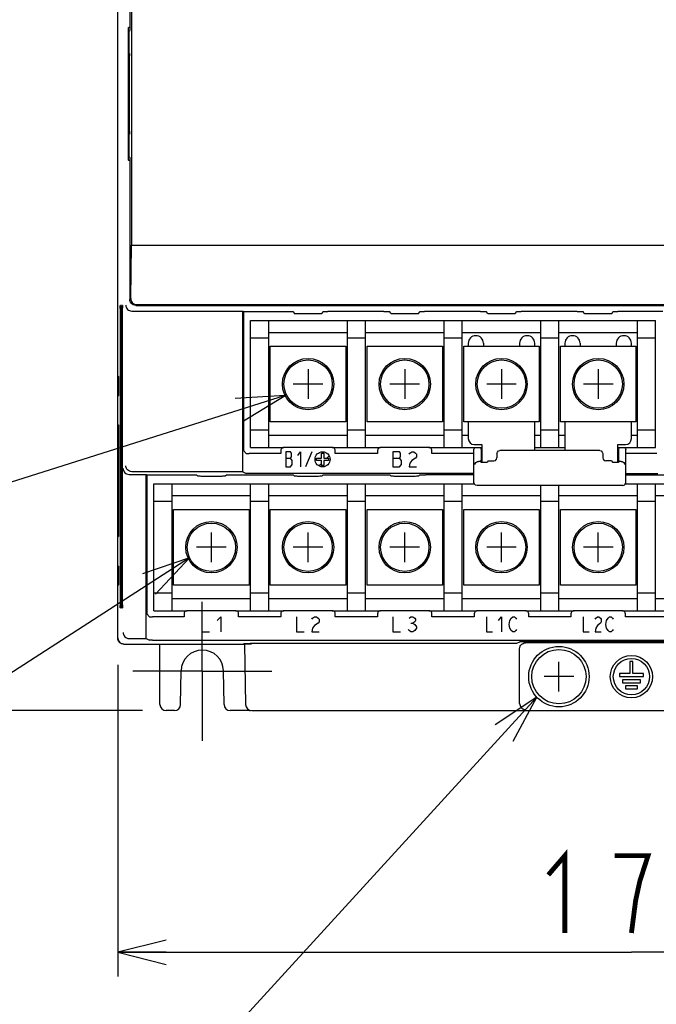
# Model space of a CAD drawing. Extents: x 129 to 1619, y 128 to 1105.
# Tile 11 of 27: x 819 to 924, y 471 to 634. Entities that reach past the tile are written whole.
import ezdxf

# ---------------------------------------------------------------- set-up
doc = ezdxf.new("R2010")
doc.units = 0
doc.header["$LTSCALE"] = 92.4
doc.linetypes.add('CENTER', pattern=[0.6, 0.375, -0.075, 0.075, -0.075])
doc.layers.get('0').update_dxf_attribs({"linetype": 'CONTINUOUS'})
for name, color, linetype in [('ALL_AXIS', 7, 'CONTINUOUS'), ('ALL_CURVE', 7, 'CONTINUOUS'), ('ALL_DIM', 7, 'CONTINUOUS'), ('ALL_FEATURES', 7, 'CONTINUOUS'), ('ALL_NOTE', 7, 'CONTINUOUS')]:
    doc.layers.add(name, color=color, linetype=linetype)
doc.dimstyles.get("Standard").update_dxf_attribs({"dimtxt": 2.5, "dimasz": 2.5, "dimexe": 1.25, "dimexo": 0.625, "dimtad": 1, "dimcen": 2.5, "dimazin": 3, "dimtfac": 1, "dimtmove": 0, "dimatfit": 3})

# ---------------------------------------------------------------- blocks, each defined once
blk = doc.blocks.new('_OPEN')
at = {"color": 0, "linetype": 'BYBLOCK'}
for p, q in [((0, 0), (-1, 0.25)), ((-1, -0.25), (0, 0)), ((-1, 0), (0, 0))]:
    blk.add_line(p, q, dxfattribs=at)
blk = doc.blocks.new('*D5')
at = {"layer": 'ALL_DIM', "color": 2, "linetype": 'CONTINUOUS'}
for p, q in [((839, 835), (783, 835)), ((787, 835), (787, 677.5)), ((787, 520), (787, 677.5)), ((839.08, 520), (783, 520))]:
    blk.add_line(p, q, dxfattribs=at)
at = {"layer": 'ALL_DIM', "color": 2, "linetype": 'CONTINUOUS', "xscale": 8, "yscale": 8, "zscale": 8}
for p, rotation in [((787, 835), 90), ((787, 520), 270)]:
    blk.add_blockref('_OPEN', p, dxfattribs=dict(at, rotation=rotation))
blk = doc.blocks.new('*D6')
at = {"layer": 'ALL_DIM', "color": 2, "linetype": 'CONTINUOUS'}
for p, q in [((835, 527.56), (835, 476)), ((1005, 526.37), (1005, 476)), ((835, 480), (920, 480)), ((1005, 480), (920, 480))]:
    blk.add_line(p, q, dxfattribs=at)
at = {"layer": 'ALL_DIM', "color": 2, "linetype": 'CONTINUOUS', "xscale": 8, "yscale": 8, "zscale": 8, "rotation": 180}
blk.add_blockref('_OPEN', (835, 480), dxfattribs=at)
at = {"layer": 'ALL_DIM', "color": 2, "linetype": 'CONTINUOUS', "xscale": 8, "yscale": 8, "zscale": 8}
blk.add_blockref('_OPEN', (1005, 480), dxfattribs=at)

msp = doc.modelspace()

# ---------------------------------------------------------------- linework, layer by layer
at = {"color": 6, "linetype": 'CONTINUOUS'}
for p, q in [((857, 584.5), (924, 584.5)), ((857, 563.5), (857, 584.5)), ((860, 563.5), (860, 584.5)), ((873, 563.5), (873, 584.5)), ((876, 563.5), (876, 584.5)), ((889, 563.5), (889, 584.5)), ((892, 563.5), (892, 584.5)), ((905, 563.5), (905, 584.5)), ((908, 563.5), (908, 584.5)), ((921, 563.5), (921, 584.5)), ((924, 563.5), (924, 584.5)), ((860, 581.6), (857, 581.6)), ((873, 582.5), (860, 582.5)), ((876, 581.6), (873, 581.6)), ((889, 582.5), (876, 582.5)), ((892, 581.6), (889, 581.6)), ((905, 582.5), (892, 582.5)), ((908, 581.6), (905, 581.6)), ((921, 582.5), (908, 582.5)), ((924, 581.6), (921, 581.6)), ((860.25, 580.25), (872.75, 580.25)), ((876.25, 580.25), (888.75, 580.25)), ((892.25, 580.25), (904.75, 580.25)), ((908.25, 580.25), (920.75, 580.25)), ((872.75, 567.75), (860.25, 567.75)), ((888.75, 567.75), (876.25, 567.75)), ((904.75, 567.75), (892.25, 567.75)), ((920.75, 567.75), (908.25, 567.75)), ((860, 566.4), (857, 566.4)), ((873, 565.5), (860, 565.5)), ((876, 566.4), (873, 566.4)), ((889, 565.5), (876, 565.5)), ((892, 566.4), (889, 566.4)), ((893, 565.5), (892, 565.5)), ((905, 565.5), (904, 565.5)), ((908, 566.4), (905, 566.4)), ((909, 565.5), (908, 565.5)), ((921, 565.5), (920, 565.5)), ((924, 566.4), (921, 566.4)), ((857, 563.5), (862.5, 563.5)), ((870.5, 563.5), (878.5, 563.5)), ((886.5, 563.5), (894.25, 563.5)), ((904, 563.5), (909, 563.5)), ((918.75, 563.5), (924, 563.5))]:
    msp.add_line(p, q, dxfattribs=at)
at = {"color": 7, "linetype": 'CONTINUOUS'}
for p, q in [((860.25, 567.75), (860.25, 580.25)), ((872.75, 580.25), (872.75, 567.75)), ((876.25, 567.75), (876.25, 580.25)), ((888.75, 580.25), (888.75, 567.75)), ((892.25, 567.75), (892.25, 580.25)), ((904.75, 580.25), (904.75, 567.75)), ((908.25, 567.75), (908.25, 580.25)), ((920.75, 580.25), (920.75, 567.75)), ((841, 557.5), (894.003, 557.5)), ((841, 536.5), (841, 557.5)), ((844, 536.5), (844, 557.5)), ((857, 536.5), (857, 557.5)), ((860, 536.5), (860, 557.5)), ((873, 536.5), (873, 557.5)), ((876, 536.5), (876, 557.5)), ((889, 536.5), (889, 557.5)), ((892, 536.5), (892, 557.5)), ((905, 536.5), (905, 557.2)), ((908, 536.5), (908, 557.2)), ((918.997, 557.5), (972, 557.5)), ((921, 536.5), (921, 557.5)), ((924, 536.5), (924, 557.5)), ((857, 555.5), (844, 555.5)), ((873, 555.5), (860, 555.5)), ((889, 555.5), (876, 555.5)), ((905, 555.5), (892, 555.5)), ((921, 555.5), (908, 555.5)), ((937, 555.5), (924, 555.5)), ((844, 554.6), (841, 554.6)), ((860, 554.6), (857, 554.6)), ((876, 554.6), (873, 554.6)), ((892, 554.6), (889, 554.6)), ((908, 554.6), (905, 554.6)), ((924, 554.6), (921, 554.6)), ((844.25, 553.25), (856.75, 553.25)), ((844.25, 540.75), (844.25, 553.25)), ((856.75, 553.25), (856.75, 540.75)), ((860.25, 553.25), (872.75, 553.25)), ((860.25, 540.75), (860.25, 553.25)), ((872.75, 553.25), (872.75, 540.75)), ((876.25, 553.25), (888.75, 553.25)), ((876.25, 540.75), (876.25, 553.25)), ((888.75, 553.25), (888.75, 540.75)), ((892.25, 553.25), (904.75, 553.25)), ((892.25, 540.75), (892.25, 553.25)), ((904.75, 553.25), (904.75, 540.75)), ((908.25, 553.25), (920.75, 553.25)), ((908.25, 540.75), (908.25, 553.25)), ((920.75, 553.25), (920.75, 540.75)), ((856.75, 540.75), (844.25, 540.75)), ((872.75, 540.75), (860.25, 540.75)), ((888.75, 540.75), (876.25, 540.75)), ((904.75, 540.75), (892.25, 540.75)), ((920.75, 540.75), (908.25, 540.75)), ((844, 539.4), (841, 539.4)), ((860, 539.4), (857, 539.4)), ((876, 539.4), (873, 539.4)), ((892, 539.4), (889, 539.4)), ((908, 539.4), (905, 539.4)), ((924, 539.4), (921, 539.4)), ((857, 538.5), (844, 538.5)), ((873, 538.5), (860, 538.5)), ((889, 538.5), (876, 538.5)), ((905, 538.5), (892, 538.5)), ((921, 538.5), (908, 538.5)), ((937, 538.5), (924, 538.5)), ((841, 536.5), (846.5, 536.5)), ((854.5, 536.5), (862.5, 536.5)), ((870.5, 536.5), (878.5, 536.5)), ((886.5, 536.5), (894.5, 536.5)), ((902.5, 536.5), (910.5, 536.5)), ((918.5, 536.5), (926.5, 536.5))]:
    msp.add_line(p, q, dxfattribs=at)
at = {"color": 4, "linetype": 'CONTINUOUS'}
for p, q in [((882.5, 576.45), (882.5, 571.55)), ((914.5, 576.45), (914.5, 571.55)), ((884.95, 574), (880.05, 574)), ((916.95, 574), (912.05, 574))]:
    msp.add_line(p, q, dxfattribs=at)
at = {"color": 40, "linetype": 'CONTINUOUS'}
for p, q in [((850.5, 544.55), (850.5, 549.45)), ((866.5, 544.55), (866.5, 549.45)), ((882.5, 544.55), (882.5, 549.45)), ((898.5, 544.55), (898.5, 549.45)), ((914.5, 544.55), (914.5, 549.45)), ((852.95, 547), (848.05, 547)), ((868.95, 547), (864.05, 547)), ((884.95, 547), (880.05, 547)), ((900.95, 547), (896.05, 547)), ((916.95, 547), (912.05, 547))]:
    msp.add_line(p, q, dxfattribs=at)
at = {"color": 6, "linetype": 'CONTINUOUS'}
for centre, radius in [((866.5, 574), 4.25), ((882.5, 574), 4.25), ((898.5, 574), 4.25), ((914.5, 574), 4.25), ((866.5, 574), 4), ((882.5, 574), 4), ((898.5, 574), 4), ((914.5, 574), 4)]:
    msp.add_circle(centre, radius, dxfattribs=at)
at = {"color": 7, "linetype": 'CONTINUOUS'}
for centre, radius in [((850.5, 547), 4.25), ((850.5, 547), 4), ((866.5, 547), 4.25), ((866.5, 547), 4), ((882.5, 547), 4.25), ((882.5, 547), 4), ((898.5, 547), 4.25), ((898.5, 547), 4), ((914.5, 547), 4.25), ((914.5, 547), 4)]:
    msp.add_circle(centre, radius, dxfattribs=at)
at = {"layer": 'ALL_AXIS', "color": 7, "linetype": 'CONTINUOUS'}
for p, q in [((835, 575.367), (835.184, 575.183)), ((895.009, 561.214), (895.15, 561.356)), ((895.009, 561.214), (895.116, 561.107)), ((896.308, 561.3), (896.115, 561.107)), ((916.692, 561.3), (916.885, 561.107)), ((917.85, 561.356), (917.991, 561.214)), ((917.991, 561.214), (917.884, 561.107)), ((835, 540.633), (835.184, 540.817)), ((920.25, 528.1), (919.75, 528.1)), ((919.75, 528.1), (919.75, 526.1)), ((920.25, 526.1), (920.25, 528.1)), ((919.75, 526.1), (918, 526.1)), ((918, 526.1), (918, 525.6)), ((922, 526.1), (920.25, 526.1)), ((922, 525.6), (922, 526.1)), ((918, 525.6), (922, 525.6)), ((921.5, 525.1), (918.5, 525.1)), ((918.5, 525.1), (918.5, 524.6)), ((918.5, 524.6), (921.5, 524.6)), ((921.5, 524.6), (921.5, 525.1)), ((921, 524.1), (919, 524.1)), ((919, 524.1), (919, 523.6)), ((919, 523.6), (921, 523.6)), ((921, 523.6), (921, 524.1))]:
    msp.add_line(p, q, dxfattribs=at)
at = {"layer": 'ALL_AXIS', "color": 7, "linetype": 'CENTER'}
for q in [(849, 538), (837.5, 526.5), (860.5, 526.5), (849, 515)]:
    msp.add_line((849, 526.5), q, dxfattribs=at)
at = {"layer": 'ALL_AXIS', "color": 7, "linetype": 'CONTINUOUS'}
for points in [[(835.184, 572.184), (835.189, 572.221), (835.194, 572.321), (835.199, 572.479), (835.203, 572.689), (835.206, 572.941), (835.208, 573.225), (835.209, 573.528), (835.209, 573.839), (835.208, 574.142), (835.206, 574.426), (835.203, 574.678), (835.199, 574.888), (835.194, 575.046), (835.189, 575.146), (835.184, 575.183)], [(895.116, 561.107), (895.188, 561.099), (895.37, 561.093), (895.615, 561.09), (895.86, 561.093), (896.042, 561.099), (896.115, 561.107)], [(916.885, 561.107), (916.958, 561.099), (917.14, 561.093), (917.385, 561.09), (917.63, 561.093), (917.812, 561.099), (917.884, 561.107)], [(835.184, 540.817), (835.189, 540.854), (835.194, 540.954), (835.199, 541.112), (835.203, 541.322), (835.206, 541.574), (835.208, 541.858), (835.209, 542.161), (835.209, 542.472), (835.208, 542.775), (835.206, 543.059), (835.203, 543.311), (835.199, 543.521), (835.194, 543.679), (835.189, 543.779), (835.184, 543.816)]]:
    msp.add_lwpolyline(points, dxfattribs=at)
for centre, radius in [((908, 525.6), 5), ((908, 525.6), 4.5), ((920, 525.6), 3.5), ((920, 525.6), 3)]:
    msp.add_circle(centre, radius, dxfattribs=at)
at = {"layer": 'ALL_CURVE', "color": 4, "linetype": 'CONTINUOUS'}
for p, q in [((866.5, 576.45), (866.5, 571.55)), ((898.5, 576.45), (898.5, 571.55)), ((868.95, 574), (864.05, 574)), ((900.95, 574), (896.05, 574)), ((863.62, 562.8), (862.8, 562.8)), ((862.8, 562.8), (862.8, 560.3)), ((863.737, 562.592), (863.62, 562.8)), ((863.62, 561.758), (863.737, 561.967)), ((863.737, 561.967), (863.737, 562.592)), ((864.792, 562.175), (865.261, 562.8)), ((865.261, 562.8), (865.261, 560.3)), ((867.1, 562.8), (866.1, 560.3)), ((868.7, 562.55), (869.1, 562.55)), ((868.7, 561.75), (868.7, 562.55)), ((869.1, 562.55), (869.1, 561.75)), ((881.644, 562.8), (880.55, 562.8)), ((880.55, 562.8), (880.55, 560.3)), ((881.8, 562.592), (881.644, 562.8)), ((881.644, 561.758), (881.8, 561.967)), ((881.8, 561.967), (881.8, 562.592)), ((883.206, 562.383), (883.362, 562.592)), ((883.362, 562.592), (883.675, 562.8)), ((883.675, 562.8), (883.987, 562.8)), ((883.987, 562.8), (884.3, 562.592)), ((884.3, 562.592), (884.456, 562.383)), ((884.456, 561.967), (884.3, 561.758)), ((884.456, 562.383), (884.456, 561.967)), ((862.8, 561.758), (863.62, 561.758)), ((862.8, 560.3), (863.62, 560.3)), ((863.855, 561.342), (863.62, 561.758)), ((863.62, 560.3), (863.855, 560.717)), ((863.855, 560.717), (863.855, 561.342)), ((867.9, 561.75), (868.7, 561.75)), ((867.9, 561.35), (867.9, 561.75)), ((868.7, 561.35), (867.9, 561.35)), ((868.7, 560.55), (868.7, 561.35)), ((869.1, 560.55), (868.7, 560.55)), ((869.1, 561.75), (869.9, 561.75)), ((869.9, 561.35), (869.1, 561.35)), ((869.1, 561.35), (869.1, 560.55)), ((869.9, 561.75), (869.9, 561.35)), ((880.55, 561.758), (881.644, 561.758)), ((880.55, 560.3), (881.644, 560.3)), ((881.956, 561.342), (881.644, 561.758)), ((881.644, 560.3), (881.956, 560.717)), ((881.956, 560.717), (881.956, 561.342)), ((883.362, 560.925), (883.206, 560.3)), ((883.206, 560.3), (884.456, 560.3)), ((883.675, 561.342), (883.362, 560.925)), ((884.3, 561.758), (883.675, 561.342)), ((848.95, 535.5), (848.95, 533)), ((851.45, 534.875), (852.075, 535.5)), ((852.075, 535.5), (852.075, 533)), ((864.6, 535.5), (864.6, 533)), ((867.1, 535.083), (867.256, 535.292)), ((867.256, 535.292), (867.569, 535.5)), ((867.569, 535.5), (867.881, 535.5)), ((868.194, 534.458), (867.569, 534.042)), ((867.881, 535.5), (868.194, 535.292)), ((868.194, 535.292), (868.35, 535.083)), ((868.35, 534.667), (868.194, 534.458)), ((868.35, 535.083), (868.35, 534.667)), ((880.55, 535.5), (880.55, 533)), ((883.206, 535.292), (883.519, 535.5)), ((883.519, 535.5), (883.831, 535.5)), ((883.519, 534.458), (883.831, 534.458)), ((883.831, 535.5), (884.144, 535.292)), ((884.144, 534.667), (883.831, 534.458)), ((883.831, 534.458), (884.144, 534.25)), ((884.144, 535.292), (884.3, 535.083)), ((884.3, 534.875), (884.144, 534.667)), ((884.144, 534.25), (884.456, 533.833)), ((884.3, 535.083), (884.3, 534.875)), ((896, 535.5), (896, 533)), ((898, 534.875), (898.5, 535.5)), ((898.5, 535.5), (898.5, 533)), ((899.75, 534.25), (899.875, 534.875)), ((899.875, 533.625), (899.75, 534.25)), ((899.875, 534.875), (900.125, 535.292)), ((900.125, 535.292), (900.375, 535.5)), ((900.375, 535.5), (900.625, 535.5)), ((900.625, 535.5), (900.875, 535.292)), ((900.875, 535.292), (901, 535.083)), ((912, 535.5), (912, 533)), ((914, 535.083), (914.125, 535.292)), ((914.125, 535.292), (914.375, 535.5)), ((914.375, 535.5), (914.625, 535.5)), ((914.875, 534.458), (914.375, 534.042)), ((914.625, 535.5), (914.875, 535.292)), ((914.875, 535.292), (915, 535.083)), ((915, 534.667), (914.875, 534.458)), ((915, 535.083), (915, 534.667)), ((915.75, 534.25), (915.875, 534.875)), ((915.875, 533.625), (915.75, 534.25)), ((915.875, 534.875), (916.125, 535.292)), ((916.125, 535.292), (916.375, 535.5)), ((916.375, 535.5), (916.625, 535.5)), ((916.625, 535.5), (916.875, 535.292)), ((916.875, 535.292), (917, 535.083)), ((848.95, 533), (850.2, 533)), ((864.6, 533), (865.85, 533)), ((867.256, 533.625), (867.1, 533)), ((867.1, 533), (868.35, 533)), ((867.569, 534.042), (867.256, 533.625)), ((880.55, 533), (881.8, 533)), ((883.206, 533.208), (883.05, 533.417)), ((883.519, 533), (883.206, 533.208)), ((883.831, 533), (883.519, 533)), ((884.144, 533.208), (883.831, 533)), ((884.456, 533.625), (884.144, 533.208)), ((884.456, 533.833), (884.456, 533.625)), ((896, 533), (897, 533)), ((900.125, 533.208), (899.875, 533.625)), ((900.375, 533), (900.125, 533.208)), ((900.625, 533), (900.375, 533)), ((900.875, 533.208), (900.625, 533)), ((901, 533.417), (900.875, 533.208)), ((912, 533), (913, 533)), ((914.125, 533.625), (914, 533)), ((914, 533), (915, 533)), ((914.375, 534.042), (914.125, 533.625)), ((916.125, 533.208), (915.875, 533.625)), ((916.375, 533), (916.125, 533.208)), ((916.625, 533), (916.375, 533)), ((916.875, 533.208), (916.625, 533)), ((917, 533.417), (916.875, 533.208))]:
    msp.add_line(p, q, dxfattribs=at)
at = {"layer": 'ALL_CURVE', "color": 2, "linetype": 'CONTINUOUS'}
for p, q in [((869.608, 561.75), (870.001, 562.142)), ((868.308, 560.449), (868.7, 560.842)), ((869.1, 561.242), (869.208, 561.35))]:
    msp.add_line(p, q, dxfattribs=at)
at = {"layer": 'ALL_CURVE', "color": 40, "linetype": 'CONTINUOUS'}
for p, q in [((908, 523.15), (908, 528.05)), ((910.45, 525.6), (905.55, 525.6))]:
    msp.add_line(p, q, dxfattribs=at)
at = {"layer": 'ALL_CURVE', "color": 4, "linetype": 'CONTINUOUS'}
msp.add_circle((868.9, 561.55), 1.25, dxfattribs=at)
at = {"layer": 'ALL_DIM', "color": 2, "linetype": 'CONTINUOUS', "const_width": 0.8}
for points in [[(906.24, 492.8), (908.992, 496), (908.992, 483.2)], [(920, 483.2), (920.688, 488.533), (921.376, 491.733), (922.064, 493.867), (922.752, 496), (917.248, 496)]]:
    msp.add_lwpolyline(points, dxfattribs=at)
at = {"layer": 'ALL_FEATURES', "color": 7, "linetype": 'CONTINUOUS'}
for p, q in [((837.279, 820.721), (837.279, 597)), ((835, 571.991), (835, 782.009)), ((836.99, 776), (836.99, 633)), ((837, 776.5), (837, 632.5)), ((836.77, 630.648), (836.806, 632.714)), ((836.99, 633), (836.82, 633)), ((836.858, 632.214), (836.846, 631.515)), ((836.864, 632.364), (837, 632.5)), ((836.99, 633), (837, 633)), ((836.769, 613.486), (836.768, 630.38)), ((836.846, 631.515), (836.843, 631.153)), ((836.843, 631.153), (836.843, 612.847)), ((836.892, 628.178), (836.893, 615.693)), ((836.959, 628.675), (836.901, 628.675)), ((836.968, 615.824), (836.968, 628.306)), ((836.901, 615.325), (836.959, 615.325)), ((836.843, 612.847), (836.846, 612.485)), ((836.846, 612.485), (836.858, 611.786)), ((836.99, 611), (836.82, 611)), ((836.864, 611.636), (837, 611.5)), ((836.99, 611), (836.99, 588.043)), ((837, 611), (836.99, 611)), ((837, 611.5), (837, 588)), ((837.17, 588.17), (837.279, 597)), ((837.279, 597), (999.5, 597)), ((836.99, 588.043), (837.015, 587.82)), ((835.403, 586.503), (835.404, 537.368)), ((835.447, 587), (835.412, 587)), ((835.456, 537.499), (835.455, 586.631)), ((835.534, 587), (835.499, 587)), ((835.621, 587), (835.586, 587)), ((835.709, 587), (835.674, 587)), ((835.717, 537.499), (835.717, 586.631)), ((835.796, 587), (835.761, 587)), ((835.805, 537.499), (835.804, 586.631)), ((837.015, 587.82), (837.023, 587.798)), ((838, 587), (1002, 587)), ((838.157, 587.157), (1001.843, 587.157)), ((837.356, 586.067), (837.339, 586.067)), ((837.356, 586.067), (855.713, 586.067)), ((855.713, 586.067), (855.8, 586)), ((855.713, 559.49), (855.713, 586.067)), ((855.8, 586), (855.8, 562.989)), ((864.017, 585.974), (864.192, 585.704)), ((865.192, 585.677), (868.028, 585.678)), ((868.808, 585.704), (868.983, 585.974)), ((879.017, 586), (869.763, 585.999)), ((880.192, 585.704), (880.017, 585.974)), ((881.192, 585.677), (884.028, 585.678)), ((884.808, 585.704), (884.983, 585.974)), ((895.017, 586), (885.763, 585.999)), ((896.192, 585.704), (896.017, 585.974)), ((897.192, 585.677), (900.028, 585.678)), ((900.808, 585.704), (900.983, 585.974)), ((911.017, 586), (901.763, 585.999)), ((912.192, 585.704), (912.017, 585.974)), ((913.192, 585.677), (916.028, 585.678)), ((916.808, 585.704), (916.983, 585.974)), ((925.2, 586), (917.763, 585.999)), ((893, 580.75), (893, 580.25)), ((895.5, 580.75), (895.5, 580.25)), ((901.5, 580.75), (901.5, 580.25)), ((904, 580.25), (904, 580.75)), ((909, 580.75), (909, 580.25)), ((911.5, 580.75), (911.5, 580.25)), ((917.5, 580.75), (917.5, 580.25)), ((920, 580.25), (920, 580.75)), ((834.991, 571.991), (834.974, 570.974)), ((834.991, 571.991), (835.184, 572.184)), ((835, 573), (835.206, 572.993)), ((834.974, 570.974), (834.974, 545.026)), ((835.062, 567.236), (835.112, 567.236)), ((893, 567.75), (893, 565)), ((904, 563), (904, 567.75)), ((909, 567.75), (909, 563)), ((920, 565), (920, 567.75)), ((835.125, 566.785), (835.126, 566.438)), ((894, 564), (895.25, 564)), ((895.25, 564), (895.25, 561.097)), ((917.75, 564), (919, 564)), ((917.75, 561.097), (917.75, 564)), ((856.272, 562.517), (855.8, 562.989)), ((862, 562.5), (856.772, 562.5)), ((862, 563), (862, 562.5)), ((870.5, 563.5), (862.5, 563.5)), ((871, 562.5), (871, 563)), ((878, 562.5), (871, 562.5)), ((878, 563), (878, 562.5)), ((886.5, 563.5), (878.5, 563.5)), ((887, 562.5), (887, 563)), ((893.95, 562.5), (887, 562.5)), ((893.95, 557.7), (893.95, 563.2)), ((894.25, 563.5), (895.25, 563.5)), ((895.15, 563.2), (895.15, 561.356)), ((897.75, 562.5), (897.75, 561.8)), ((914.75, 563), (898.25, 563)), ((915.25, 562.5), (915.25, 561.8)), ((917.75, 563.5), (918.75, 563.5)), ((917.85, 563.2), (917.85, 561.356)), ((919.05, 557.7), (919.05, 563.2)), ((924.228, 562.5), (919.05, 562.5)), ((894.629, 561.177), (894.678, 561.177)), ((894.986, 561.192), (895.009, 561.214)), ((895.15, 561.356), (895.25, 561.356)), ((896.308, 561.3), (897.25, 561.3)), ((916.692, 561.3), (915.75, 561.3)), ((917.75, 561.356), (917.85, 561.356)), ((917.991, 561.214), (918.014, 561.192)), ((918.322, 561.177), (918.371, 561.177)), ((836.909, 559.044), (836.892, 559.044)), ((836.909, 559.044), (839.713, 559.044)), ((837.339, 559.491), (837.356, 559.49)), ((855.713, 559.49), (837.356, 559.49)), ((839.713, 559.044), (839.8, 559)), ((839.713, 531.909), (839.713, 559.044)), ((839.8, 559), (839.8, 535.989)), ((848.017, 558.983), (848.192, 558.808)), ((851.808, 558.791), (852.238, 558.792)), ((852.808, 558.808), (852.983, 558.983)), ((853.553, 558.998), (853.983, 559)), ((855.713, 559.49), (856.272, 559.211)), ((864.192, 558.808), (864.017, 558.983)), ((867.808, 558.791), (868.238, 558.792)), ((868.808, 558.808), (868.983, 558.983)), ((869.553, 558.998), (869.983, 559)), ((880.192, 558.808), (880.017, 558.983)), ((883.808, 558.791), (884.238, 558.792)), ((884.808, 558.808), (884.983, 558.983)), ((885.553, 558.998), (885.983, 559)), ((893.95, 559), (885.983, 559)), ((919.05, 559.202), (924.355, 559.203)), ((918.55, 557.2), (894.45, 557.2)), ((835.05, 549.214), (835.048, 549.56)), ((835.062, 548.764), (835.112, 548.764)), ((834.974, 545.026), (834.991, 544.009)), ((834.991, 544.009), (835.184, 543.816)), ((835, 532), (835, 544.009)), ((835.206, 543.007), (835, 543)), ((835.412, 537), (835.447, 537)), ((835.499, 537), (835.534, 537)), ((835.586, 537), (835.621, 537)), ((835.674, 537), (835.709, 537)), ((835.761, 537), (835.796, 537)), ((840.272, 535.517), (839.8, 535.989)), ((846, 536), (846, 535.5)), ((854.5, 536.5), (846.5, 536.5)), ((855, 535.5), (855, 536)), ((862, 536), (862, 535.5)), ((870.5, 536.5), (862.5, 536.5)), ((871, 535.5), (871, 536)), ((878, 536), (878, 535.5)), ((886.5, 536.5), (878.5, 536.5)), ((887, 535.5), (887, 536)), ((894, 536), (894, 535.5)), ((902.5, 536.5), (894.5, 536.5)), ((903, 535.5), (903, 536)), ((910, 536), (910, 535.5)), ((918.5, 536.5), (910.5, 536.5)), ((919, 535.5), (919, 536)), ((846, 535.5), (840.772, 535.5)), ((862, 535.5), (855, 535.5)), ((878, 535.5), (871, 535.5)), ((894, 535.5), (887, 535.5)), ((910, 535.5), (903, 535.5)), ((926, 535.5), (919, 535.5)), ((836, 531), (856, 531)), ((836.892, 531.91), (836.909, 531.909)), ((836.909, 531.909), (839.713, 531.909)), ((839.713, 531.909), (840.272, 531.63)), ((840.772, 531.621), (972.355, 531.622)), ((842, 521), (842, 531)), ((855.8, 531), (855.948, 531.074)), ((856, 531.074), (856, 531)), ((856, 531), (857.14, 531.01)), ((856, 531), (856.175, 520.982)), ((856.522, 531.089), (856.947, 531.091)), ((901, 531.091), (856.947, 531.091)), ((901.483, 531.332), (901, 531.091)), ((902.483, 531.349), (902.058, 531.347)), ((937.501, 531.2), (902.499, 531.2)), ((901.5, 521.174), (901.5, 530.201)), ((845.403, 520.983), (845.501, 526.561)), ((852.597, 520.983), (852.499, 526.561)), ((844.403, 520), (843, 520)), ((856.825, 520), (853.597, 520)), ((857.174, 520), (982.826, 520)), ((901.501, 521.14), (901.5, 521.174))]:
    msp.add_line(p, q, dxfattribs=at)
for points in [[(836.806, 632.714), (836.808, 632.825), (836.812, 632.915), (836.816, 632.977), (836.82, 633)], [(836.864, 632.364), (836.862, 632.345), (836.86, 632.294), (836.858, 632.214)], [(836.768, 630.38), (836.769, 630.514), (836.77, 630.648)], [(836.892, 628.178), (836.893, 628.307), (836.893, 628.427), (836.895, 628.529), (836.897, 628.608), (836.899, 628.658), (836.901, 628.675)], [(836.959, 628.675), (836.962, 628.658), (836.964, 628.608), (836.966, 628.529), (836.967, 628.426), (836.968, 628.306)], [(836.901, 615.325), (836.899, 615.342), (836.897, 615.392), (836.895, 615.471), (836.893, 615.573), (836.893, 615.693)], [(836.968, 615.824), (836.968, 615.694), (836.967, 615.574), (836.966, 615.471), (836.964, 615.392), (836.962, 615.342), (836.959, 615.325)], [(836.806, 611.286), (836.77, 613.352), (836.769, 613.486)], [(836.82, 611), (836.816, 611.023), (836.812, 611.085), (836.808, 611.175), (836.806, 611.286)], [(836.858, 611.786), (836.86, 611.706), (836.862, 611.655), (836.864, 611.636)], [(838, 587), (837.777, 587.025), (837.566, 587.099), (837.376, 587.218), (837.218, 587.376), (837.099, 587.566), (837.025, 587.777), (837, 588)], [(837.17, 588.17), (837.199, 587.914), (837.287, 587.682), (837.421, 587.488), (837.586, 587.34), (837.769, 587.237), (837.961, 587.177), (838.157, 587.157)], [(835.403, 586.503), (835.404, 586.632), (835.404, 586.752), (835.406, 586.854)], [(835.406, 586.854), (835.408, 586.933), (835.41, 586.983), (835.412, 587)], [(835.447, 587), (835.449, 586.983), (835.451, 586.933), (835.453, 586.854)], [(835.453, 586.854), (835.454, 586.751), (835.455, 586.631)], [(835.49, 537.497), (835.491, 586.632), (835.492, 586.752), (835.493, 586.854)], [(835.493, 586.854), (835.495, 586.933), (835.497, 586.983), (835.499, 587)], [(835.534, 587), (835.536, 586.983), (835.539, 586.933), (835.54, 586.854)], [(835.54, 586.854), (835.542, 586.751), (835.543, 586.631), (835.543, 586.501)], [(835.543, 586.501), (835.543, 537.369), (835.542, 537.249), (835.54, 537.146)], [(835.578, 537.497), (835.578, 586.632), (835.579, 586.752), (835.58, 586.854)], [(835.58, 586.854), (835.582, 586.933), (835.584, 586.983), (835.586, 587)], [(835.621, 587), (835.624, 586.983), (835.626, 586.933), (835.628, 586.854)], [(835.628, 586.854), (835.629, 586.751), (835.63, 586.631), (835.63, 586.501)], [(835.63, 586.501), (835.63, 537.369), (835.629, 537.249), (835.628, 537.146)], [(835.665, 537.497), (835.665, 586.632), (835.666, 586.752), (835.668, 586.854)], [(835.668, 586.854), (835.669, 586.933), (835.671, 586.983), (835.674, 587)], [(835.709, 587), (835.711, 586.983), (835.713, 586.933), (835.715, 586.854)], [(835.715, 586.854), (835.716, 586.751), (835.717, 586.631)], [(835.752, 537.497), (835.753, 586.632), (835.753, 586.752), (835.755, 586.854), (835.757, 586.933), (835.759, 586.983), (835.761, 587)], [(835.796, 587), (835.798, 586.983), (835.8, 586.933), (835.802, 586.854), (835.804, 586.751), (835.804, 586.631)], [(836.339, 587.041), (836.352, 586.9), (836.387, 586.758), (836.446, 586.619), (836.528, 586.485), (836.636, 586.36), (836.771, 586.249), (836.933, 586.158), (837.124, 586.094), (837.339, 586.067)], [(855.8, 586), (863.237, 585.999), (863.447, 585.997), (863.635, 585.994), (863.793, 585.99), (863.913, 585.985), (863.989, 585.979), (864.017, 585.974)], [(864.192, 585.704), (864.221, 585.698), (864.297, 585.692), (864.417, 585.687), (864.575, 585.683), (864.763, 585.68), (864.972, 585.678), (865.192, 585.677)], [(868.028, 585.678), (868.238, 585.68), (868.425, 585.683), (868.584, 585.687), (868.703, 585.692), (868.779, 585.698), (868.808, 585.704)], [(868.983, 585.974), (869.011, 585.979), (869.087, 585.985), (869.207, 585.99), (869.365, 585.994), (869.553, 585.997), (869.763, 585.999)], [(879.017, 586), (879.237, 585.999), (879.447, 585.997), (879.635, 585.994), (879.793, 585.99), (879.913, 585.985), (879.989, 585.979), (880.017, 585.974)], [(880.192, 585.704), (880.221, 585.698), (880.297, 585.692), (880.416, 585.687), (880.575, 585.683), (880.762, 585.68), (880.972, 585.678), (881.192, 585.677)], [(884.028, 585.678), (884.238, 585.68), (884.425, 585.683), (884.584, 585.687), (884.703, 585.692), (884.779, 585.698), (884.808, 585.704)], [(884.983, 585.974), (885.011, 585.979), (885.087, 585.985), (885.207, 585.99), (885.365, 585.994), (885.553, 585.997), (885.763, 585.999)], [(895.017, 586), (895.237, 585.999), (895.447, 585.997), (895.635, 585.994), (895.793, 585.99), (895.913, 585.985), (895.989, 585.979), (896.017, 585.974)], [(896.192, 585.704), (896.221, 585.698), (896.297, 585.692), (896.416, 585.687), (896.575, 585.683), (896.762, 585.68), (896.972, 585.678), (897.192, 585.677)], [(900.028, 585.678), (900.238, 585.68), (900.425, 585.683), (900.584, 585.687), (900.703, 585.692), (900.779, 585.698), (900.808, 585.704)], [(900.983, 585.974), (901.011, 585.979), (901.087, 585.985), (901.207, 585.99), (901.365, 585.994), (901.553, 585.997), (901.763, 585.999)], [(911.017, 586), (911.237, 585.999), (911.447, 585.997), (911.635, 585.994), (911.793, 585.99), (911.913, 585.985), (911.989, 585.979), (912.017, 585.974)], [(912.192, 585.704), (912.221, 585.698), (912.297, 585.692), (912.416, 585.687), (912.575, 585.683), (912.762, 585.68), (912.972, 585.678), (913.192, 585.677)], [(916.028, 585.678), (916.237, 585.68), (916.425, 585.683), (916.583, 585.687), (916.703, 585.692), (916.779, 585.698), (916.808, 585.704)], [(916.983, 585.974), (917.011, 585.979), (917.087, 585.985), (917.207, 585.99), (917.365, 585.994), (917.553, 585.997), (917.763, 585.999)], [(835.048, 549.56), (835.049, 566.618), (835.05, 566.786), (835.051, 566.937), (835.053, 567.063), (835.056, 567.157), (835.059, 567.216), (835.062, 567.236)], [(835.112, 567.236), (835.115, 567.216), (835.118, 567.157), (835.121, 567.062), (835.123, 566.936), (835.125, 566.785)], [(835.126, 566.438), (835.126, 549.384), (835.125, 549.215), (835.123, 549.064), (835.121, 548.938), (835.118, 548.843), (835.115, 548.784), (835.112, 548.764)], [(856.272, 562.517), (856.293, 562.512), (856.345, 562.508), (856.424, 562.505), (856.527, 562.502), (856.645, 562.501), (856.772, 562.5)], [(862.5, 563.5), (862.37, 563.483), (862.25, 563.433), (862.146, 563.354), (862.067, 563.25), (862.017, 563.13), (862, 563)], [(871, 563), (870.983, 563.13), (870.933, 563.25), (870.854, 563.354), (870.75, 563.433), (870.63, 563.483), (870.5, 563.5)], [(878.5, 563.5), (878.37, 563.483), (878.25, 563.433), (878.146, 563.354), (878.067, 563.25), (878.017, 563.13), (878, 563)], [(887, 563), (886.983, 563.13), (886.933, 563.25), (886.854, 563.354), (886.75, 563.433), (886.63, 563.483), (886.5, 563.5)], [(893.95, 563.2), (893.99, 563.35), (894.1, 563.46), (894.25, 563.5)], [(894.85, 563.5), (895, 563.46), (895.11, 563.35), (895.15, 563.2)], [(897.75, 562.5), (897.817, 562.75), (898, 562.933), (898.25, 563)], [(914.75, 563), (915, 562.933), (915.183, 562.75), (915.25, 562.5)], [(917.85, 563.2), (917.89, 563.35), (918, 563.46), (918.15, 563.5)], [(918.75, 563.5), (918.9, 563.46), (919.01, 563.35), (919.05, 563.2)], [(837.339, 559.491), (837.123, 559.518), (836.932, 559.583), (836.77, 559.675), (836.636, 559.787), (836.528, 559.913), (836.445, 560.048), (836.387, 560.189), (836.352, 560.332), (836.339, 560.473)], [(894.132, 560.674), (894.172, 560.868), (894.279, 561.027), (894.423, 561.131)], [(894.423, 561.131), (894.521, 561.165), (894.629, 561.177)], [(894.986, 561.192), (894.959, 561.186), (894.893, 561.181), (894.796, 561.178), (894.678, 561.177)], [(897.25, 561.3), (897.5, 561.367), (897.683, 561.55), (897.75, 561.8)], [(915.25, 561.8), (915.317, 561.55), (915.5, 561.367), (915.75, 561.3)], [(918.322, 561.177), (918.204, 561.178), (918.107, 561.181), (918.041, 561.186), (918.014, 561.192)], [(918.371, 561.177), (918.479, 561.165), (918.577, 561.131)], [(918.577, 561.131), (918.721, 561.027), (918.828, 560.869), (918.868, 560.674)], [(835.892, 560.026), (835.905, 559.885), (835.94, 559.742), (835.998, 559.601), (836.081, 559.466), (836.189, 559.34), (836.323, 559.228), (836.485, 559.136), (836.676, 559.071), (836.892, 559.044)], [(839.8, 559), (847.237, 559), (847.447, 558.998), (847.635, 558.996), (847.793, 558.994), (847.913, 558.99), (847.989, 558.987), (848.017, 558.983)], [(848.192, 558.808), (848.221, 558.804), (848.297, 558.8), (848.417, 558.797), (848.575, 558.794), (848.763, 558.792), (848.972, 558.791), (851.808, 558.791)], [(852.238, 558.792), (852.425, 558.794), (852.584, 558.797), (852.703, 558.8), (852.779, 558.804), (852.808, 558.808)], [(852.983, 558.983), (853.011, 558.987), (853.087, 558.99), (853.207, 558.994), (853.366, 558.996), (853.553, 558.998)], [(853.983, 559), (863.237, 559), (863.447, 558.998), (863.634, 558.996), (863.793, 558.994), (863.913, 558.99), (863.989, 558.987), (864.017, 558.983)], [(893.95, 559.202), (856.645, 559.203), (856.527, 559.204), (856.424, 559.205), (856.345, 559.207), (856.293, 559.209), (856.272, 559.211)], [(864.192, 558.808), (864.221, 558.804), (864.297, 558.8), (864.416, 558.797), (864.575, 558.794), (864.762, 558.792), (864.972, 558.791), (867.808, 558.791)], [(868.238, 558.792), (868.425, 558.794), (868.584, 558.797), (868.703, 558.8), (868.779, 558.804), (868.808, 558.808)], [(868.983, 558.983), (869.011, 558.987), (869.087, 558.99), (869.207, 558.994), (869.366, 558.996), (869.553, 558.998)], [(869.983, 559), (879.237, 559), (879.447, 558.998), (879.634, 558.996), (879.793, 558.994), (879.913, 558.99), (879.989, 558.987), (880.017, 558.983)], [(880.192, 558.808), (880.221, 558.804), (880.297, 558.8), (880.416, 558.797), (880.575, 558.794), (880.762, 558.792), (880.972, 558.791), (883.808, 558.791)], [(884.238, 558.792), (884.425, 558.794), (884.584, 558.797), (884.703, 558.8), (884.779, 558.804), (884.808, 558.808)], [(884.983, 558.983), (885.011, 558.987), (885.087, 558.99), (885.207, 558.994), (885.366, 558.996), (885.553, 558.998)], [(919.05, 559), (927.237, 559), (927.447, 558.998), (927.634, 558.996), (927.793, 558.994), (927.913, 558.99), (927.989, 558.987), (928.017, 558.983)], [(894.45, 557.2), (894.2, 557.267), (894.017, 557.45), (893.95, 557.7)], [(918.55, 557.2), (918.8, 557.267), (918.983, 557.45), (919.05, 557.7)], [(835.062, 548.764), (835.059, 548.784), (835.056, 548.843), (835.053, 548.937), (835.051, 549.063), (835.05, 549.214)], [(835.456, 537.499), (835.455, 537.369), (835.454, 537.249), (835.453, 537.146)], [(835.493, 537.146), (835.492, 537.248), (835.491, 537.368), (835.49, 537.497)], [(835.58, 537.146), (835.579, 537.248), (835.578, 537.368), (835.578, 537.497)], [(835.668, 537.146), (835.666, 537.248), (835.665, 537.368), (835.665, 537.497)], [(835.717, 537.499), (835.717, 537.369), (835.716, 537.249), (835.715, 537.146)], [(835.761, 537), (835.759, 537.017), (835.757, 537.067), (835.755, 537.146), (835.753, 537.248), (835.753, 537.368), (835.752, 537.497)], [(835.805, 537.499), (835.804, 537.369), (835.804, 537.249), (835.802, 537.146), (835.8, 537.067), (835.798, 537.017), (835.796, 537)], [(835.406, 537.146), (835.404, 537.248), (835.404, 537.368)], [(835.412, 537), (835.41, 537.017), (835.408, 537.067), (835.406, 537.146)], [(835.453, 537.146), (835.451, 537.067), (835.449, 537.017), (835.447, 537)], [(835.499, 537), (835.497, 537.017), (835.495, 537.067), (835.493, 537.146)], [(835.54, 537.146), (835.539, 537.067), (835.536, 537.017), (835.534, 537)], [(835.586, 537), (835.584, 537.017), (835.582, 537.067), (835.58, 537.146)], [(835.628, 537.146), (835.626, 537.067), (835.624, 537.017), (835.621, 537)], [(835.674, 537), (835.671, 537.017), (835.669, 537.067), (835.668, 537.146)], [(835.715, 537.146), (835.713, 537.067), (835.711, 537.017), (835.709, 537)], [(846.5, 536.5), (846.37, 536.483), (846.25, 536.433), (846.146, 536.354), (846.067, 536.25), (846.017, 536.13), (846, 536)], [(855, 536), (854.983, 536.13), (854.933, 536.25), (854.854, 536.354), (854.75, 536.433), (854.63, 536.483), (854.5, 536.5)], [(862.5, 536.5), (862.37, 536.483), (862.25, 536.433), (862.146, 536.354), (862.067, 536.25), (862.017, 536.13), (862, 536)], [(871, 536), (870.983, 536.13), (870.933, 536.25), (870.854, 536.354), (870.75, 536.433), (870.63, 536.483), (870.5, 536.5)], [(878.5, 536.5), (878.37, 536.483), (878.25, 536.433), (878.146, 536.354), (878.067, 536.25), (878.017, 536.13), (878, 536)], [(887, 536), (886.983, 536.13), (886.933, 536.25), (886.854, 536.354), (886.75, 536.433), (886.63, 536.483), (886.5, 536.5)], [(894.5, 536.5), (894.37, 536.483), (894.25, 536.433), (894.146, 536.354), (894.067, 536.25), (894.017, 536.13), (894, 536)], [(903, 536), (902.983, 536.13), (902.933, 536.25), (902.854, 536.354), (902.75, 536.433), (902.63, 536.483), (902.5, 536.5)], [(910.5, 536.5), (910.37, 536.483), (910.25, 536.433), (910.146, 536.354), (910.067, 536.25), (910.017, 536.13), (910, 536)], [(919, 536), (918.983, 536.13), (918.933, 536.25), (918.854, 536.354), (918.75, 536.433), (918.63, 536.483), (918.5, 536.5)], [(840.272, 535.517), (840.293, 535.512), (840.345, 535.508), (840.424, 535.505), (840.527, 535.502), (840.645, 535.501), (840.772, 535.5)], [(835.892, 532.892), (835.905, 532.751), (835.94, 532.608), (835.998, 532.467), (836.081, 532.331), (836.189, 532.206), (836.323, 532.094), (836.485, 532.001), (836.676, 531.936), (836.892, 531.91)], [(836, 531), (835.777, 531.025), (835.566, 531.099), (835.376, 531.218), (835.218, 531.376), (835.099, 531.566), (835.025, 531.777), (835, 532)], [(840.772, 531.621), (840.645, 531.622), (840.527, 531.623), (840.424, 531.624), (840.345, 531.626), (840.293, 531.628), (840.272, 531.63)], [(855.948, 531.074), (855.979, 531.078), (856.057, 531.081), (856.178, 531.084), (856.336, 531.087), (856.522, 531.089)], [(902.058, 531.347), (901.871, 531.345), (901.713, 531.343), (901.593, 531.34), (901.515, 531.336), (901.483, 531.332)], [(901.5, 530.201), (901.525, 530.423), (901.599, 530.634), (901.718, 530.824), (901.876, 530.982), (902.066, 531.101), (902.277, 531.175), (902.499, 531.2)], [(938.517, 531.332), (938.485, 531.336), (938.407, 531.34), (938.287, 531.343), (938.129, 531.345), (937.942, 531.347), (937.735, 531.349), (902.483, 531.349)], [(901.501, 521.14), (901.519, 520.976), (901.566, 520.811), (901.641, 520.65), (901.747, 520.499), (901.885, 520.363), (902.053, 520.252), (902.248, 520.174), (902.466, 520.141)]]:
    msp.add_lwpolyline(points, dxfattribs=at)
for centre, radius, start, end in [((894.25, 580.75), 1.25, 0, 180), ((902.75, 580.75), 1.25, 0, 180), ((910.25, 580.75), 1.25, 0, 180), ((918.75, 580.75), 1.25, 0, 180), ((894, 565), 1, 180, 270), ((919, 565), 1, 270, 360), ((836, 532), 1, 180, 270), ((849, 526.5), 3.5, 1, 179), ((843, 521), 1, 180, 270), ((844.403, 521), 1, 270, 359), ((853.597, 521), 1, 181, 270), ((857.175, 521), 1, 181, 270), ((856.825, 521), 1, 270, 280.11211)]:
    msp.add_arc(centre, radius, start, end, dxfattribs=at)
at = {"layer": 'ALL_NOTE', "color": 2, "linetype": 'CONTINUOUS'}
for p, q in [((862.684, 572.129), (773.873, 544)), ((846.906, 545.245), (770.532, 496)), ((904.342, 522.191), (821.805, 432))]:
    msp.add_line(p, q, dxfattribs=at)
for points in [[(855.661, 567.807), (862.684, 572.129), (854.454, 571.62)], [(841.266, 539.229), (846.906, 545.245), (839.098, 542.591)], [(900.417, 514.94), (904.342, 522.191), (897.466, 517.64)]]:
    msp.add_lwpolyline(points, dxfattribs=at)

# ---------------------------------------------------------------- dimensions: what is measured, and where the dimension line sits
at = {"layer": 'ALL_DIM', "color": 2, "linetype": 'CONTINUOUS'}
dim = msp.add_linear_dim(base=(787, 835), p1=(839.078, 520), p2=(839, 835), angle=90, dimstyle='Standard', dxfattribs=at)
dim.commit()
dim.dimension.update_dxf_attribs({"geometry": '*D5', "text_midpoint": (783.8, 660.988), "dimtype": 128})
dim = msp.add_linear_dim(base=(1005, 480), p1=(835, 527.559), p2=(1005, 526.366), dimstyle='Standard', dxfattribs=at)
dim.commit()
dim.dimension.update_dxf_attribs({"geometry": '*D6', "text_midpoint": (903.488, 483.2), "dimtype": 128})

doc.saveas('drawing.dxf')
